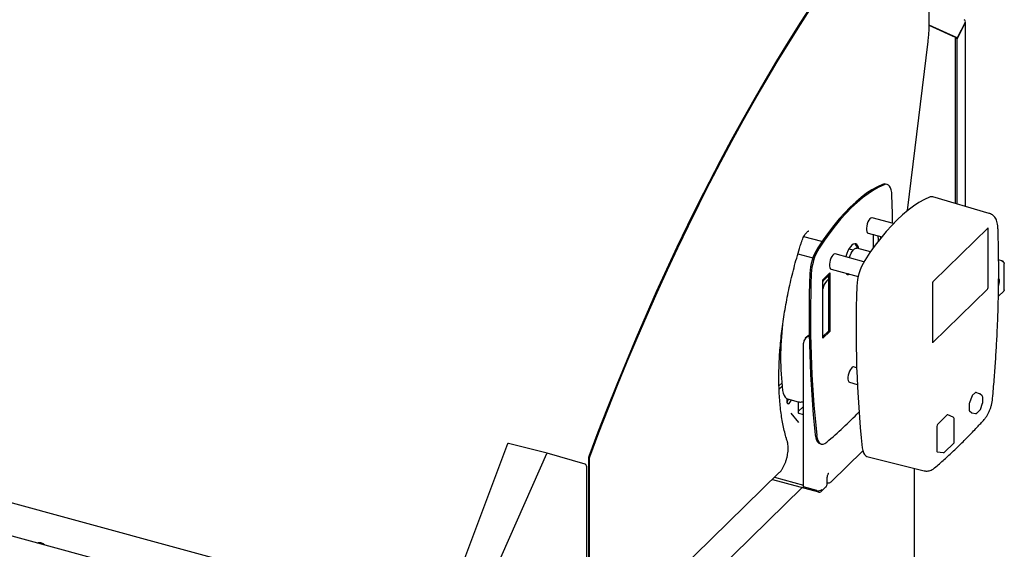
# Model space of a CAD drawing. Header units: inches. Extents: x 31 to 206, y 23 to 145.
# Tile 64 of 65: x 171 to 190, y 122 to 133. Entities that reach past the tile are written whole.
import ezdxf

# ---------------------------------------------------------------- set-up
doc = ezdxf.new("R2010")
doc.units = ezdxf.units.IN
doc.header["$LTSCALE"] = 16
doc.header["$MEASUREMENT"] = 0

msp = doc.modelspace()

# ---------------------------------------------------------------- linework, layer by layer
at = {"color": 7, "linetype": 'Continuous', "lineweight": 25}
for p, q in [((188.626, 132.519), (188.626, 134.702)), ((189.177, 132.238), (188.625, 132.491)), ((189.15, 132.246), (188.625, 132.486)), ((189.342, 132.547), (189.177, 132.238)), ((189.177, 132.223), (189.342, 132.532)), ((189.342, 132.532), (189.335, 132.534)), ((189.347, 128.89), (189.347, 132.548)), ((189.15, 132.246), (189.177, 132.238)), ((189.15, 132.231), (189.157, 132.244)), ((188.195, 128.808), (188.603, 132.166)), ((189.177, 132.223), (189.15, 132.231)), ((189.15, 128.948), (189.15, 132.231)), ((189.177, 128.94), (189.177, 132.223)), ((187.787, 129.327), (187.759, 129.335)), ((189.818, 128.752), (188.694, 129.081)), ((187.915, 128.549), (187.491, 128.665)), ((187.409, 128.361), (187.682, 128.286)), ((187.516, 128.069), (187.516, 128.331)), ((187.521, 128.323), (187.516, 128.318)), ((187.527, 128.328), (187.521, 128.323)), ((188.708, 127.403), (189.796, 128.465)), ((189.793, 127.268), (189.793, 128.456)), ((189.796, 128.465), (189.796, 128.465)), ((151.152, 128.232), (178.94, 120.679)), ((186.49, 128.191), (186.132, 128.288)), ((187.615, 128.201), (187.615, 128.242)), ((187.656, 128.293), (187.656, 128.253)), ((178.716, 120.081), (149.521, 128.015)), ((186.016, 127.947), (186.313, 127.866)), ((187.328, 127.792), (186.756, 127.947)), ((187.112, 128.022), (187.03, 128.044)), ((187.194, 128.072), (187.183, 128.061)), ((187.457, 127.986), (187.186, 128.06)), ((190.086, 127.805), (190.004, 127.827)), ((190.117, 127.235), (190.117, 127.756)), ((186.509, 127.432), (186.649, 127.569)), ((186.621, 127.541), (186.621, 126.415)), ((186.649, 127.569), (186.649, 126.408)), ((186.674, 127.643), (187.214, 127.497)), ((186.509, 126.271), (186.509, 127.432)), ((186.621, 127.513), (186.533, 127.427)), ((186.548, 127.47), (186.548, 127.441)), ((186.621, 127.444), (186.588, 127.412)), ((188.699, 126.185), (188.699, 127.373)), ((188.699, 126.187), (189.785, 127.248)), ((190, 127.108), (190.105, 127.21)), ((186.621, 126.415), (186.509, 126.306)), ((186.649, 126.408), (186.509, 126.271)), ((186.649, 126.408), (186.621, 126.415)), ((186.126, 123.319), (186.126, 126.175)), ((186.193, 126.298), (186.163, 126.27)), ((187.183, 125.684), (187.124, 125.701)), ((187.041, 125.397), (187.196, 125.355)), ((185.64, 125.329), (185.695, 125.382)), ((185.642, 125.262), (185.701, 125.319)), ((189.544, 125.193), (189.481, 125.131)), ((189.624, 125.169), (189.553, 125.196)), ((185.796, 125.07), (185.796, 125.026)), ((185.809, 125.066), (186.023, 125.008)), ((186.024, 125.007), (186.024, 124.791)), ((189.47, 125.113), (189.425, 124.986)), ((189.677, 125.127), (189.633, 125.164)), ((189.688, 124.99), (189.688, 125.103)), ((186.024, 124.818), (186.126, 124.918)), ((189.421, 124.962), (189.421, 124.845)), ((189.425, 124.83), (189.47, 124.791)), ((189.574, 124.786), (189.635, 124.846)), ((189.642, 124.858), (189.686, 124.98)), ((186.032, 124.598), (185.885, 124.781)), ((186.126, 124.749), (186.038, 124.773)), ((188.983, 124.747), (188.792, 124.56)), ((189.102, 124.704), (188.992, 124.75)), ((189.121, 124.208), (189.121, 124.675)), ((189.473, 124.79), (189.546, 124.778)), ((188.778, 124.519), (188.778, 124.033)), ((180.246, 124.172), (178.688, 120.007)), ((181.037, 123.988), (180.264, 124.182)), ((186.453, 124.178), (186.481, 124.17)), ((186.676, 123.419), (187.305, 124.033)), ((188.785, 124.017), (188.905, 124)), ((188.931, 124.009), (189.112, 124.185)), ((179.213, 119.872), (181.029, 123.98)), ((181.791, 123.768), (181.037, 123.988)), ((181.853, 123.879), (181.853, 119.913)), ((181.872, 123.898), (181.872, 119.931)), ((181.873, 119.92), (181.872, 123.888)), ((187.388, 123.924), (188.524, 123.638)), ((181.822, 120.033), (181.822, 123.724)), ((188.332, 120.728), (188.332, 123.687)), ((182.227, 120.262), (185.647, 123.601)), ((185.509, 123.466), (186.425, 123.217)), ((185.551, 123.508), (186.126, 123.351)), ((186.595, 123.371), (186.595, 123.454)), ((182.598, 119.883), (186.103, 123.304)), ((186.389, 123.248), (186.126, 123.319)), ((186.48, 123.228), (186.574, 123.319)), ((186.595, 123.404), (186.605, 123.401))]:
    msp.add_line(p, q, dxfattribs=at)
at = {"color": 7, "linetype": 'Continuous', "lineweight": 25, "flags": 128}
for points in [[(186.291, 132.894), (186.057, 132.533), (185.825, 132.163), (185.594, 131.786), (185.365, 131.402), (185.138, 131.01), (184.913, 130.611), (184.691, 130.206), (184.47, 129.794), (184.252, 129.375), (184.037, 128.95), (183.824, 128.519), (183.614, 128.082), (183.407, 127.64), (183.202, 127.192), (183.001, 126.739), (182.803, 126.281), (182.608, 125.818), (182.416, 125.35), (182.228, 124.878), (182.043, 124.403), (181.861, 123.923)], [(186.296, 132.867), (186.063, 132.506), (185.831, 132.137), (185.6, 131.76), (185.372, 131.377), (185.145, 130.986), (184.921, 130.588), (184.699, 130.183), (184.479, 129.771), (184.261, 129.353), (184.046, 128.929), (183.834, 128.499), (183.624, 128.063), (183.417, 127.621), (183.213, 127.174), (183.012, 126.721), (182.814, 126.264), (182.619, 125.802), (182.428, 125.335), (182.24, 124.864), (182.055, 124.389), (181.874, 123.91)], [(181.88, 123.927), (182.061, 124.405), (182.246, 124.879), (182.434, 125.35), (182.625, 125.815), (182.82, 126.277), (183.017, 126.733), (183.218, 127.185), (183.422, 127.631), (183.629, 128.072), (183.839, 128.507), (184.051, 128.937), (184.266, 129.36), (184.483, 129.777), (184.703, 130.188), (184.925, 130.592), (185.149, 130.989), (185.376, 131.379), (185.604, 131.762), (185.834, 132.138), (186.066, 132.506), (186.299, 132.866)], [(187.7, 129.329), (187.595, 129.281), (187.488, 129.221), (187.381, 129.151), (187.273, 129.07), (187.164, 128.978), (187.055, 128.877), (186.946, 128.765), (186.837, 128.644), (186.729, 128.514), (186.621, 128.375), (186.515, 128.226), (186.41, 128.07)], [(187.728, 129.322), (187.623, 129.273), (187.516, 129.213), (187.409, 129.143), (187.3, 129.062), (187.192, 128.971), (187.083, 128.869), (186.973, 128.758), (186.865, 128.637), (186.756, 128.506), (186.649, 128.367), (186.542, 128.219), (186.437, 128.062)], [(187.759, 129.335), (187.731, 129.337), (187.7, 129.329)], [(187.883, 129.112), (187.879, 129.168), (187.869, 129.218), (187.855, 129.259), (187.836, 129.292), (187.814, 129.314), (187.788, 129.327), (187.759, 129.33), (187.728, 129.322)], [(187.897, 128.554), (187.893, 128.753), (187.883, 129.112)], [(188.633, 129.076), (188.528, 129.027), (188.421, 128.967), (188.314, 128.897), (188.206, 128.816), (188.097, 128.725), (187.988, 128.623), (187.879, 128.512), (187.77, 128.391), (187.662, 128.26), (187.554, 128.121), (187.448, 127.973), (187.343, 127.816)], [(187.491, 128.665), (187.484, 128.665), (187.465, 128.659), (187.445, 128.642), (187.425, 128.616), (187.408, 128.581), (187.393, 128.542), (187.383, 128.501), (187.377, 128.46), (187.377, 128.423), (187.383, 128.393), (187.393, 128.372), (187.408, 128.361), (187.409, 128.361)], [(189.793, 128.456), (189.792, 128.459), (189.792, 128.461)], [(187.225, 128.05), (187.219, 128.077), (187.206, 128.11), (187.189, 128.134), (187.168, 128.147), (187.144, 128.149), (187.117, 128.14), (187.09, 128.12), (187.062, 128.09), (187.034, 128.052), (187.009, 128.005), (186.986, 127.953), (186.967, 127.898), (186.965, 127.891)], [(186.756, 127.947), (186.749, 127.948), (186.73, 127.942), (186.71, 127.925), (186.69, 127.898), (186.673, 127.864), (186.658, 127.825), (186.648, 127.783), (186.642, 127.743), (186.642, 127.706), (186.648, 127.676), (186.658, 127.654), (186.673, 127.644), (186.674, 127.643)], [(187.037, 127.871), (187.053, 127.917), (187.073, 127.961), (187.095, 127.998), (187.118, 128.028), (187.142, 128.049), (187.165, 128.06), (187.186, 128.06), (187.186, 128.06)], [(187.012, 127.551), (186.994, 127.546), (186.987, 127.545)], [(186.509, 127.398), (186.515, 127.406), (186.533, 127.427)], [(190.004, 127.313), (190.008, 127.324), (190.017, 127.36), (190.021, 127.395), (190.02, 127.425), (190.013, 127.447), (190.001, 127.459), (189.998, 127.46)], [(187.124, 125.701), (187.116, 125.701), (187.097, 125.695), (187.078, 125.678), (187.058, 125.652), (187.04, 125.618), (187.026, 125.578), (187.015, 125.537), (187.01, 125.496), (187.01, 125.459), (187.015, 125.429), (187.026, 125.408), (187.04, 125.397), (187.041, 125.397)], [(185.712, 125.231), (185.723, 125.177), (185.74, 125.133), (185.761, 125.098), (185.787, 125.075), (185.809, 125.066)], [(185.796, 125.026), (185.799, 124.996), (185.809, 124.976), (185.822, 124.968), (185.84, 124.974), (185.858, 124.992), (185.875, 125.02), (185.886, 125.045)], [(186.361, 124.349), (186.37, 124.294), (186.385, 124.248), (186.406, 124.212), (186.431, 124.188), (186.453, 124.178)], [(186.388, 124.341), (186.398, 124.286), (186.413, 124.24), (186.433, 124.205), (186.459, 124.181), (186.488, 124.169), (186.52, 124.169), (186.554, 124.183), (186.59, 124.208)], [(187.294, 124.095), (187.303, 124.04), (187.318, 123.994), (187.339, 123.959), (187.364, 123.935), (187.388, 123.924)]]:
    msp.add_lwpolyline(points, dxfattribs=at)
at = {"color": 7, "linetype": 'Continuous', "lineweight": 25}
for centre, radius, start, end in [((189.3, 132.562), 0.0436, 340.8473, 63.4085), ((188.67, 128.997), 0.0874, 74.5538, 115.4284), ((187.064, 128.048), 0.133, 3.9757, 49.5112), ((187.423, 128.249), 0.192, 358.1156, 17.7403), ((187.324, 127.513), 1.071, 148.6458, 177.6263), ((187.352, 127.505), 1.071, 148.6458, 177.6263), ((188.258, 127.259), 1.071, 148.6458, 177.6263), ((208.537, 126.691), 22.299, 177.7734, 186.0282), ((208.565, 126.683), 22.299, 177.7734, 186.0282), ((187.015, 127.596), 0.058, 213.9728, 295.6185), ((186.861, 127.176), 0.36, 139.2068, 167.2813), ((209.47, 126.437), 22.299, 177.7734, 186.0282), ((189.76, 127.268), 0.0322, 320.5137, 0.3431), ((191.059, 125.886), 5.387, 172.9503, 186.9766), ((186.251, 126.18), 0.124, 94.0802, 182.4207), ((186.276, 126.212), 0.121, 106.8403, 133.9669), ((185.66, 125.115), 0.179, 320.5994, 342.0842), ((189.613, 125.14), 0.0315, 49.2833, 69.0656), ((189.656, 125.103), 0.0315, 0, 49.2833), ((179.899, 132.021), 10.287, 310.5759, 315.4394), ((189.613, 124.868), 0.0315, 314.305, 340.4282), ((189.656, 124.99), 0.0315, 340.4282, 0), ((186.043, 124.792), 0.0194, 183.3857, 254.3355), ((189.09, 124.675), 0.0315, 0, 67.1655), ((189.552, 124.809), 0.0315, 260.6215, 314.305), ((180.261, 124.167), 0.016, 75.903, 159.4984), ((189.09, 124.208), 0.0315, 314.305, 0), ((181.982, 123.877), 0.129, 159.214, 178.9779), ((181.987, 123.886), 0.115, 159.1832, 178.9765), ((181.908, 123.897), 0.0367, 159.2166, 178.9744), ((188.909, 124.032), 0.0315, 262.2743, 314.305), ((181.787, 123.752), 0.016, 34.1579, 73.6995), ((181.806, 123.724), 0.016, 0.0032, 34.1089), ((186.425, 123.363), 0.121, 252.696, 305.3988), ((186.444, 123.264), 0.051, 248.8622, 0.9221)]:
    msp.add_arc(centre, radius, start, end, dxfattribs=at)
for centre, major_axis, ratio, start_param, end_param in [((189.544, 125.166), (0.0083, 0.0305), 0.3984, 6.094901, 6.877148), ((189.481, 125.104), (0.0082, 0.0305), 0.400741, 0.595498, 1.377744), ((189.435, 124.977), (0.0083, 0.0304), 0.401678, 1.384958, 2.167205), ((189.435, 124.859), (0.0083, 0.0305), 0.399323, 2.171952, 2.954199), ((188.983, 124.72), (0.0084, 0.0306), 0.397219, 6.230555, 6.878062), ((189.481, 124.82), (0.0083, 0.0305), 0.3984, 2.953308, 3.181884), ((188.792, 124.533), (0.0082, 0.0304), 0.402869, 0.598608, 2.161808), ((188.792, 124.047), (0.0084, 0.0306), 0.397219, 2.173269, 3.194223), ((181.033, 123.973), (0.0042, 0.0154), 0.400003, 6.275493, 7.490658)]:
    msp.add_ellipse(centre, major_axis=major_axis, ratio=ratio, start_param=start_param, end_param=end_param, dxfattribs=at)
for points, knots in [([(188.603, 132.166), (188.606, 132.187), (188.613, 132.247), (188.621, 132.345), (188.625, 132.442), (188.626, 132.499), (188.626, 132.519)], [0, 0, 0, 0, 0.170231, 0.493994, 0.818113, 1, 1, 1, 1]), ([(189.342, 132.532), (189.344, 132.536), (189.348, 132.545), (189.347, 132.555), (189.344, 132.56), (189.343, 132.56)], [0, 0, 0, 0, 0.455203, 0.910414, 1, 1, 1, 1]), ([(189.99, 128.474), (189.99, 128.484), (189.988, 128.517), (189.98, 128.565), (189.964, 128.616), (189.942, 128.658), (189.915, 128.694), (189.882, 128.722), (189.849, 128.742), (189.827, 128.749), (189.818, 128.751)], [0, 0, 0, 0, 0.08878, 0.266724, 0.420263, 0.557127, 0.68391, 0.805292, 0.924114, 1, 1, 1, 1]), ([(186.083, 128.169), (186.086, 128.178), (186.094, 128.205), (186.111, 128.247), (186.133, 128.293), (186.156, 128.332), (186.18, 128.363), (186.201, 128.386), (186.219, 128.399), (186.231, 128.404), (186.234, 128.404), (186.234, 128.404), (186.234, 128.404)], [0, 0, 0, 0, 0.061882, 0.180126, 0.297721, 0.413955, 0.528113, 0.639378, 0.747178, 0.852391, 0.958877, 1, 1, 1, 1]), ([(189.884, 125.077), (189.89, 125.141), (189.907, 125.327), (189.931, 125.632), (189.955, 125.992), (189.975, 126.349), (189.989, 126.702), (190, 127.05), (190.005, 127.395), (190.006, 127.736), (190.002, 128.066), (189.996, 128.311), (189.991, 128.444), (189.99, 128.474)], [0, 0, 0, 0, 0.0539767, 0.1565533, 0.2591402, 0.3617381, 0.4643482, 0.5669711, 0.6696079, 0.7722594, 0.874927, 0.9722184, 1, 1, 1, 1]), ([(185.807, 124.217), (185.8, 124.238), (185.781, 124.298), (185.753, 124.403), (185.723, 124.534), (185.698, 124.673), (185.677, 124.818), (185.66, 124.97), (185.648, 125.128), (185.64, 125.291), (185.637, 125.459), (185.639, 125.632), (185.645, 125.81), (185.655, 125.991), (185.671, 126.176), (185.69, 126.363), (185.715, 126.553), (185.744, 126.745), (185.777, 126.939), (185.814, 127.134), (185.856, 127.329), (185.901, 127.524), (185.951, 127.719), (186.005, 127.913), (186.049, 128.063), (186.076, 128.148), (186.083, 128.169)], [0, 0, 0, 0, 0.022983, 0.066511, 0.110062, 0.153641, 0.197249, 0.240886, 0.284552, 0.328243, 0.371959, 0.415695, 0.45945, 0.503222, 0.547009, 0.590808, 0.634618, 0.678437, 0.722264, 0.766097, 0.809934, 0.853776, 0.897619, 0.941464, 0.985309, 1, 1, 1, 1]), ([(190.101, 127.785), (190.1, 127.788), (190.098, 127.796), (190.091, 127.804), (190.081, 127.807), (190.073, 127.803), (190.07, 127.801)], [0, 0, 0, 0, 0.167741, 0.445162, 0.722581, 1, 1, 1, 1]), ([(190.07, 127.801), (190.075, 127.799), (190.087, 127.796), (190.102, 127.785), (190.113, 127.771), (190.116, 127.761), (190.117, 127.756)], [0, 0, 0, 0, 0.250012, 0.5, 0.750001, 1, 1, 1, 1]), ([(188.699, 127.373), (188.699, 127.375), (188.699, 127.379), (188.7, 127.386), (188.702, 127.393), (188.705, 127.398), (188.707, 127.402), (188.708, 127.403), (188.708, 127.403)], [0, 0, 0, 0, 0.179573, 0.363399, 0.561284, 0.735742, 0.883737, 1, 1, 1, 1]), ([(190.117, 127.235), (190.116, 127.23), (190.114, 127.22), (190.107, 127.214), (190.104, 127.211)], [0, 0, 0, 0, 0.594289, 1, 1, 1, 1]), ([(188.699, 126.18), (188.699, 126.18), (188.699, 126.18), (188.699, 126.181), (188.699, 126.182), (188.699, 126.184), (188.699, 126.185)], [0, 0, 0, 0, 0.009678, 0.361574, 0.738079, 1, 1, 1, 1]), ([(186.026, 125.008), (186.035, 125.006), (186.055, 125.001), (186.088, 125.006), (186.113, 125.012), (186.125, 125.019), (186.126, 125.02)], [0, 0, 0, 0, 0.256958, 0.601143, 0.955214, 1, 1, 1, 1]), ([(189.719, 124.658), (189.726, 124.666), (189.746, 124.689), (189.775, 124.732), (189.805, 124.787), (189.831, 124.847), (189.852, 124.908), (189.868, 124.971), (189.879, 125.028), (189.883, 125.062), (189.884, 125.077)], [0, 0, 0, 0, 0.078287, 0.22323, 0.365223, 0.503214, 0.638452, 0.772592, 0.907124, 1, 1, 1, 1]), ([(188.732, 123.694), (188.764, 123.723), (188.859, 123.804), (189.017, 123.946), (189.204, 124.123), (189.39, 124.309), (189.562, 124.487), (189.672, 124.606), (189.719, 124.658)], [0, 0, 0, 0, 0.099311, 0.288452, 0.477567, 0.66665, 0.855694, 1, 1, 1, 1]), ([(185.647, 123.601), (185.653, 123.607), (185.67, 123.624), (185.696, 123.659), (185.725, 123.707), (185.751, 123.76), (185.774, 123.816), (185.793, 123.876), (185.807, 123.936), (185.818, 123.996), (185.824, 124.055), (185.825, 124.111), (185.82, 124.163), (185.813, 124.197), (185.808, 124.214), (185.807, 124.217)], [0, 0, 0, 0, 0.045774, 0.133897, 0.220741, 0.306261, 0.390876, 0.474997, 0.558962, 0.643038, 0.727477, 0.812658, 0.899088, 0.983265, 1, 1, 1, 1]), ([(181.819, 123.733), (181.818, 123.734), (181.812, 123.744), (181.805, 123.753), (181.8, 123.761)], [0, 0, 0, 0, 0.155986, 1, 1, 1, 1]), ([(188.525, 123.639), (188.536, 123.636), (188.562, 123.63), (188.603, 123.633), (188.644, 123.642), (188.683, 123.66), (188.712, 123.678), (188.727, 123.691), (188.732, 123.694)], [0, 0, 0, 0, 0.154312, 0.343799, 0.530442, 0.720912, 0.922761, 1, 1, 1, 1]), ([(186.595, 123.454), (186.596, 123.46), (186.596, 123.476), (186.599, 123.506), (186.606, 123.539), (186.614, 123.565), (186.621, 123.58), (186.625, 123.589), (186.628, 123.592), (186.628, 123.592), (186.628, 123.592)], [0, 0, 0, 0, 0.12798, 0.362699, 0.578719, 0.7354, 0.841324, 0.910184, 0.96308, 1, 1, 1, 1]), ([(186.573, 123.319), (186.574, 123.32), (186.582, 123.325), (186.591, 123.342), (186.595, 123.36), (186.595, 123.37), (186.595, 123.371)], [0, 0, 0, 0, 0.0434081, 0.4976181, 0.9414524, 1, 1, 1, 1]), ([(186.605, 123.401), (186.614, 123.4), (186.632, 123.397), (186.657, 123.404), (186.669, 123.414), (186.675, 123.419)], [0, 0, 0, 0, 0.364621, 0.6992, 1, 1, 1, 1]), ([(170.902, 122.204), (170.903, 122.204), (170.91, 122.208), (170.926, 122.213), (170.955, 122.214), (170.987, 122.208), (171.021, 122.193), (171.046, 122.177), (171.058, 122.164), (171.061, 122.161)], [0, 0, 0, 0, 0.010045, 0.196336, 0.374581, 0.564756, 0.751781, 0.937901, 1, 1, 1, 1])]:
    msp.add_open_spline(points, degree=3, knots=knots, dxfattribs=at)

doc.saveas('drawing.dxf')
